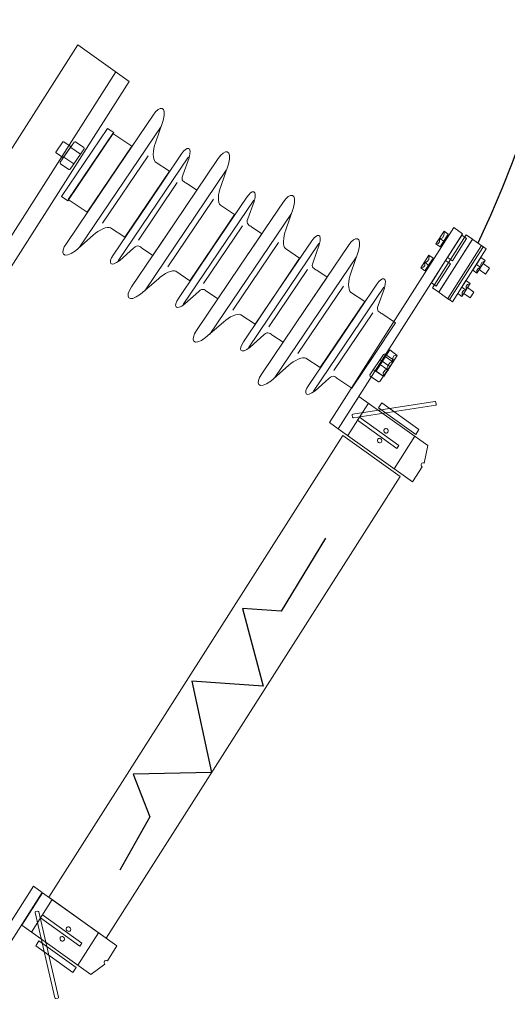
# Model space of a CAD drawing. Header units: centimetres. Extents: x -4644 to 5368, y -667 to 1552.
# Tile 18 of 48: x -1753 to -1715, y 335 to 412. Entities that reach past the tile are written whole.
import ezdxf

# ---------------------------------------------------------------- set-up
doc = ezdxf.new("R2010")
doc.units = ezdxf.units.CM
doc.header["$MEASUREMENT"] = 0
doc.layers.get('0').update_dxf_attribs({"linetype": 'CONTINUOUS'})
doc.layers.add('Warstwa 1', color=7, linetype='CONTINUOUS')

msp = doc.modelspace()

# ---------------------------------------------------------------- linework, layer by layer
at = {"color": 10}
for points, knots in [([(-1988.193, 412.494), (-1997.94, 480.54), (-1847.041, 445.031), (-1806.746, 445.026), (-1806.746, 445.026), (-1732.708, 445.017), (-1695.015, 441.346), (-1717.072, 394.518)], [0, 0, 0, 0, 0.333333, 0.333333, 0.333333, 0.333333, 1, 1, 1, 1]), ([(-1729.05, 371.298), (-1729.05, 371.298), (-1732.523, 365.549), (-1732.523, 365.549), (-1732.523, 365.549), (-1732.523, 365.549), (-1735.578, 365.763), (-1735.578, 365.763), (-1735.578, 365.763), (-1735.578, 365.763), (-1733.957, 359.659), (-1733.957, 359.659), (-1733.957, 359.659), (-1733.957, 359.659), (-1739.56, 360.05), (-1739.56, 360.05), (-1739.56, 360.05), (-1739.56, 360.05), (-1738.015, 352.862), (-1738.015, 352.862), (-1738.015, 352.862), (-1738.015, 352.862), (-1744.164, 352.747), (-1744.164, 352.747), (-1744.164, 352.747), (-1744.164, 352.747), (-1742.863, 349.389), (-1742.863, 349.389), (-1742.863, 349.389), (-1742.863, 349.389), (-1745.203, 345.195), (-1745.203, 345.195)], [0, 0, 0, 0, 0.111111, 0.111111, 0.111111, 0.111111, 0.222222, 0.222222, 0.222222, 0.222222, 0.333333, 0.333333, 0.333333, 0.333333, 0.444444, 0.444444, 0.444444, 0.444444, 0.555556, 0.555556, 0.555556, 0.555556, 0.666667, 0.666667, 0.666667, 0.666667, 0.777778, 0.777778, 0.777778, 0.777778, 1, 1, 1, 1])]:
    msp.add_open_spline(points, degree=3, knots=knots, dxfattribs=at)
at = {"layer": 'Warstwa 1', "color": 250, "lineweight": 70}
msp.add_open_spline([(-2181.252, -624.773), (-2181.252, -624.773), (-2181.252, 905.007), (-2181.252, 905.007), (-2181.252, 905.007), (-2181.252, 905.007), (-1129.835, 905.007), (-1129.835, 905.007), (-1129.835, 905.007), (-1129.835, 905.007), (-1129.835, -624.773), (-1129.835, -624.773), (-1129.835, -624.773), (-1129.835, -624.773), (-2181.252, -624.773), (-2181.252, -624.773)], degree=3, knots=[0, 0, 0, 0, 0.2, 0.2, 0.2, 0.2, 0.4, 0.4, 0.4, 0.4, 0.6, 0.6, 0.6, 0.6, 1, 1, 1, 1], dxfattribs=at)
at = {"layer": 'Warstwa 1', "color": 7, "lineweight": 9}
for points, knots in [([(-1781.049, 349.772), (-1781.049, 349.772), (-1744.481, 407.225), (-1744.481, 407.225), (-1744.481, 407.225), (-1744.481, 407.225), (-1748.5, 410.097), (-1748.5, 410.097), (-1748.5, 410.097), (-1748.5, 410.097), (-1785.067, 352.645), (-1785.067, 352.645), (-1785.067, 352.645), (-1785.067, 352.645), (-1781.049, 349.772), (-1781.049, 349.772)], [0, 0, 0, 0, 0.2, 0.2, 0.2, 0.2, 0.4, 0.4, 0.4, 0.4, 0.6, 0.6, 0.6, 0.6, 1, 1, 1, 1]), ([(-1746.006, 399.532), (-1746.006, 399.532), (-1749.414, 394.482), (-1749.414, 394.482), (-1749.414, 394.482), (-1749.947, 393.707), (-1749.696, 393.171), (-1748.707, 393.915), (-1748.707, 393.915), (-1748.707, 393.915), (-1747.307, 395.13), (-1747.307, 395.13), (-1747.307, 395.13), (-1746.872, 395.555), (-1746.156, 395.854), (-1745.938, 395.712), (-1745.938, 395.712), (-1745.938, 395.712), (-1744.825, 394.969), (-1744.825, 394.969), (-1744.825, 394.969), (-1744.825, 394.969), (-1743.071, 397.57), (-1743.071, 397.57), (-1743.071, 397.57), (-1743.071, 397.57), (-1741.316, 400.17), (-1741.316, 400.17), (-1741.316, 400.17), (-1741.316, 400.17), (-1742.428, 400.913), (-1742.428, 400.913), (-1742.428, 400.913), (-1742.642, 401.061), (-1742.635, 401.833), (-1742.404, 402.394), (-1742.404, 402.394), (-1742.404, 402.394), (-1741.804, 404.144), (-1741.804, 404.144), (-1741.804, 404.144), (-1741.487, 405.337), (-1742.079, 405.365), (-1742.598, 404.582), (-1742.598, 404.582), (-1742.598, 404.582), (-1746.006, 399.532), (-1746.006, 399.532)], [0, 0, 0, 0, 0.076923, 0.076923, 0.076923, 0.076923, 0.153846, 0.153846, 0.153846, 0.153846, 0.230769, 0.230769, 0.230769, 0.230769, 0.307692, 0.307692, 0.307692, 0.307692, 0.384615, 0.384615, 0.384615, 0.384615, 0.461538, 0.461538, 0.461538, 0.461538, 0.538462, 0.538462, 0.538462, 0.538462, 0.615385, 0.615385, 0.615385, 0.615385, 0.692308, 0.692308, 0.692308, 0.692308, 0.769231, 0.769231, 0.769231, 0.769231, 0.846154, 0.846154, 0.846154, 0.846154, 1, 1, 1, 1]), ([(-1749.308, 397.844), (-1749.308, 397.844), (-1745.693, 403.205), (-1745.693, 403.205), (-1745.693, 403.205), (-1745.693, 403.205), (-1746.176, 403.527), (-1746.176, 403.527), (-1746.176, 403.527), (-1746.176, 403.527), (-1749.791, 398.167), (-1749.791, 398.167), (-1749.791, 398.167), (-1749.791, 398.167), (-1749.308, 397.844), (-1749.308, 397.844)], [0, 0, 0, 0, 0.2, 0.2, 0.2, 0.2, 0.4, 0.4, 0.4, 0.4, 0.6, 0.6, 0.6, 0.6, 1, 1, 1, 1]), ([(-1747.771, 396.937), (-1747.771, 396.937), (-1744.267, 402.133), (-1744.267, 402.133), (-1744.267, 402.133), (-1744.267, 402.133), (-1745.771, 403.138), (-1745.771, 403.138), (-1745.771, 403.138), (-1745.771, 403.138), (-1749.275, 397.941), (-1749.275, 397.941), (-1749.275, 397.941), (-1749.275, 397.941), (-1747.771, 396.937), (-1747.771, 396.937)], [0, 0, 0, 0, 0.2, 0.2, 0.2, 0.2, 0.4, 0.4, 0.4, 0.4, 0.6, 0.6, 0.6, 0.6, 1, 1, 1, 1]), ([(-1749.695, 401.257), (-1749.695, 401.257), (-1750.208, 401.604), (-1750.208, 401.604), (-1750.208, 401.604), (-1750.233, 401.621), (-1750.243, 401.65), (-1750.23, 401.669), (-1750.23, 401.669), (-1750.23, 401.669), (-1749.685, 402.467), (-1749.685, 402.467), (-1749.685, 402.467), (-1749.672, 402.486), (-1749.641, 402.488), (-1749.616, 402.471), (-1749.616, 402.471), (-1749.616, 402.471), (-1749.103, 402.123), (-1749.103, 402.123), (-1749.103, 402.123), (-1749.078, 402.106), (-1749.068, 402.077), (-1749.081, 402.058), (-1749.081, 402.058), (-1749.081, 402.058), (-1749.627, 401.26), (-1749.627, 401.26), (-1749.627, 401.26), (-1749.64, 401.241), (-1749.671, 401.239), (-1749.695, 401.257)], [0, 0, 0, 0, 0.111111, 0.111111, 0.111111, 0.111111, 0.222222, 0.222222, 0.222222, 0.222222, 0.333333, 0.333333, 0.333333, 0.333333, 0.444444, 0.444444, 0.444444, 0.444444, 0.555556, 0.555556, 0.555556, 0.555556, 0.666667, 0.666667, 0.666667, 0.666667, 0.777778, 0.777778, 0.777778, 0.777778, 1, 1, 1, 1]), ([(-1749.21, 400.301), (-1749.21, 400.301), (-1749.88, 400.756), (-1749.88, 400.756), (-1749.88, 400.756), (-1749.913, 400.778), (-1749.918, 400.827), (-1749.893, 400.865), (-1749.893, 400.865), (-1749.893, 400.865), (-1748.809, 402.449), (-1748.809, 402.449), (-1748.809, 402.449), (-1748.783, 402.486), (-1748.736, 402.499), (-1748.703, 402.477), (-1748.703, 402.477), (-1748.703, 402.477), (-1748.033, 402.023), (-1748.033, 402.023), (-1748.033, 402.023), (-1748, 402.001), (-1747.995, 401.952), (-1748.021, 401.915), (-1748.021, 401.915), (-1748.021, 401.915), (-1749.104, 400.33), (-1749.104, 400.33), (-1749.104, 400.33), (-1749.13, 400.292), (-1749.178, 400.279), (-1749.21, 400.301)], [0, 0, 0, 0, 0.111111, 0.111111, 0.111111, 0.111111, 0.222222, 0.222222, 0.222222, 0.222222, 0.333333, 0.333333, 0.333333, 0.333333, 0.444444, 0.444444, 0.444444, 0.444444, 0.555556, 0.555556, 0.555556, 0.555556, 0.666667, 0.666667, 0.666667, 0.666667, 0.777778, 0.777778, 0.777778, 0.777778, 1, 1, 1, 1]), ([(-1743.046, 397.555), (-1743.046, 397.555), (-1745.733, 393.574), (-1745.733, 393.574), (-1745.733, 393.574), (-1746.152, 392.962), (-1745.975, 392.554), (-1745.214, 393.152), (-1745.214, 393.152), (-1745.214, 393.152), (-1744.131, 394.124), (-1744.131, 394.124), (-1744.131, 394.124), (-1743.794, 394.463), (-1743.596, 394.196), (-1743.436, 394.092), (-1743.436, 394.092), (-1743.436, 394.092), (-1742.621, 393.548), (-1742.621, 393.548), (-1742.621, 393.548), (-1742.621, 393.548), (-1740.89, 396.114), (-1740.89, 396.114), (-1740.89, 396.114), (-1740.89, 396.114), (-1739.164, 398.672), (-1739.164, 398.672), (-1739.164, 398.672), (-1739.164, 398.672), (-1739.979, 399.216), (-1739.979, 399.216), (-1739.979, 399.216), (-1740.136, 399.325), (-1740.454, 399.413), (-1740.266, 399.852), (-1740.266, 399.852), (-1740.266, 399.852), (-1739.772, 401.217), (-1739.772, 401.217), (-1739.772, 401.217), (-1739.503, 402.145), (-1739.95, 402.155), (-1740.36, 401.537), (-1740.36, 401.537), (-1740.36, 401.537), (-1743.046, 397.555), (-1743.046, 397.555)], [0, 0, 0, 0, 0.076923, 0.076923, 0.076923, 0.076923, 0.153846, 0.153846, 0.153846, 0.153846, 0.230769, 0.230769, 0.230769, 0.230769, 0.307692, 0.307692, 0.307692, 0.307692, 0.384615, 0.384615, 0.384615, 0.384615, 0.461538, 0.461538, 0.461538, 0.461538, 0.538462, 0.538462, 0.538462, 0.538462, 0.615385, 0.615385, 0.615385, 0.615385, 0.692308, 0.692308, 0.692308, 0.692308, 0.769231, 0.769231, 0.769231, 0.769231, 0.846154, 0.846154, 0.846154, 0.846154, 1, 1, 1, 1]), ([(-1740.883, 396.111), (-1740.883, 396.111), (-1744.291, 391.06), (-1744.291, 391.06), (-1744.291, 391.06), (-1744.823, 390.285), (-1744.572, 389.75), (-1743.583, 390.494), (-1743.583, 390.494), (-1743.583, 390.494), (-1742.183, 391.709), (-1742.183, 391.709), (-1742.183, 391.709), (-1741.748, 392.134), (-1741.033, 392.433), (-1740.814, 392.291), (-1740.814, 392.291), (-1740.814, 392.291), (-1739.702, 391.548), (-1739.702, 391.548), (-1739.702, 391.548), (-1739.702, 391.548), (-1737.947, 394.148), (-1737.947, 394.148), (-1737.947, 394.148), (-1737.947, 394.148), (-1736.192, 396.749), (-1736.192, 396.749), (-1736.192, 396.749), (-1736.192, 396.749), (-1737.305, 397.492), (-1737.305, 397.492), (-1737.305, 397.492), (-1737.519, 397.64), (-1737.512, 398.412), (-1737.281, 398.973), (-1737.281, 398.973), (-1737.281, 398.973), (-1736.681, 400.723), (-1736.681, 400.723), (-1736.681, 400.723), (-1736.364, 401.916), (-1736.955, 401.944), (-1737.475, 401.161), (-1737.475, 401.161), (-1737.475, 401.161), (-1740.883, 396.111), (-1740.883, 396.111)], [0, 0, 0, 0, 0.076923, 0.076923, 0.076923, 0.076923, 0.153846, 0.153846, 0.153846, 0.153846, 0.230769, 0.230769, 0.230769, 0.230769, 0.307692, 0.307692, 0.307692, 0.307692, 0.384615, 0.384615, 0.384615, 0.384615, 0.461538, 0.461538, 0.461538, 0.461538, 0.538462, 0.538462, 0.538462, 0.538462, 0.615385, 0.615385, 0.615385, 0.615385, 0.692308, 0.692308, 0.692308, 0.692308, 0.769231, 0.769231, 0.769231, 0.769231, 0.846154, 0.846154, 0.846154, 0.846154, 1, 1, 1, 1]), ([(-1737.923, 394.134), (-1737.923, 394.134), (-1740.609, 390.153), (-1740.609, 390.153), (-1740.609, 390.153), (-1741.029, 389.541), (-1740.852, 389.133), (-1740.09, 389.731), (-1740.09, 389.731), (-1740.09, 389.731), (-1739.008, 390.703), (-1739.008, 390.703), (-1739.008, 390.703), (-1738.671, 391.042), (-1738.473, 390.775), (-1738.312, 390.671), (-1738.312, 390.671), (-1738.312, 390.671), (-1737.498, 390.127), (-1737.498, 390.127), (-1737.498, 390.127), (-1737.498, 390.127), (-1735.767, 392.693), (-1735.767, 392.693), (-1735.767, 392.693), (-1735.767, 392.693), (-1734.041, 395.25), (-1734.041, 395.25), (-1734.041, 395.25), (-1734.041, 395.25), (-1734.856, 395.795), (-1734.856, 395.795), (-1734.856, 395.795), (-1735.013, 395.903), (-1735.33, 395.992), (-1735.143, 396.431), (-1735.143, 396.431), (-1735.143, 396.431), (-1734.648, 397.796), (-1734.648, 397.796), (-1734.648, 397.796), (-1734.38, 398.724), (-1734.826, 398.733), (-1735.236, 398.116), (-1735.236, 398.116), (-1735.236, 398.116), (-1737.923, 394.134), (-1737.923, 394.134)], [0, 0, 0, 0, 0.076923, 0.076923, 0.076923, 0.076923, 0.153846, 0.153846, 0.153846, 0.153846, 0.230769, 0.230769, 0.230769, 0.230769, 0.307692, 0.307692, 0.307692, 0.307692, 0.384615, 0.384615, 0.384615, 0.384615, 0.461538, 0.461538, 0.461538, 0.461538, 0.538462, 0.538462, 0.538462, 0.538462, 0.615385, 0.615385, 0.615385, 0.615385, 0.692308, 0.692308, 0.692308, 0.692308, 0.769231, 0.769231, 0.769231, 0.769231, 0.846154, 0.846154, 0.846154, 0.846154, 1, 1, 1, 1]), ([(-1735.767, 392.694), (-1735.767, 392.694), (-1739.175, 387.644), (-1739.175, 387.644), (-1739.175, 387.644), (-1739.707, 386.869), (-1739.456, 386.334), (-1738.467, 387.077), (-1738.467, 387.077), (-1738.467, 387.077), (-1737.067, 388.292), (-1737.067, 388.292), (-1737.067, 388.292), (-1736.632, 388.718), (-1735.916, 389.016), (-1735.698, 388.875), (-1735.698, 388.875), (-1735.698, 388.875), (-1734.586, 388.132), (-1734.586, 388.132), (-1734.586, 388.132), (-1734.586, 388.132), (-1732.831, 390.732), (-1732.831, 390.732), (-1732.831, 390.732), (-1732.831, 390.732), (-1731.076, 393.333), (-1731.076, 393.333), (-1731.076, 393.333), (-1731.076, 393.333), (-1732.189, 394.076), (-1732.189, 394.076), (-1732.189, 394.076), (-1732.403, 394.223), (-1732.396, 394.996), (-1732.165, 395.557), (-1732.165, 395.557), (-1732.165, 395.557), (-1731.564, 397.307), (-1731.564, 397.307), (-1731.564, 397.307), (-1731.247, 398.499), (-1731.839, 398.528), (-1732.359, 397.745), (-1732.359, 397.745), (-1732.359, 397.745), (-1735.767, 392.694), (-1735.767, 392.694)], [0, 0, 0, 0, 0.076923, 0.076923, 0.076923, 0.076923, 0.153846, 0.153846, 0.153846, 0.153846, 0.230769, 0.230769, 0.230769, 0.230769, 0.307692, 0.307692, 0.307692, 0.307692, 0.384615, 0.384615, 0.384615, 0.384615, 0.461538, 0.461538, 0.461538, 0.461538, 0.538462, 0.538462, 0.538462, 0.538462, 0.615385, 0.615385, 0.615385, 0.615385, 0.692308, 0.692308, 0.692308, 0.692308, 0.769231, 0.769231, 0.769231, 0.769231, 0.846154, 0.846154, 0.846154, 0.846154, 1, 1, 1, 1]), ([(-1732.807, 390.717), (-1732.807, 390.717), (-1735.493, 386.736), (-1735.493, 386.736), (-1735.493, 386.736), (-1735.912, 386.125), (-1735.735, 385.717), (-1734.974, 386.315), (-1734.974, 386.315), (-1734.974, 386.315), (-1733.891, 387.287), (-1733.891, 387.287), (-1733.891, 387.287), (-1733.554, 387.626), (-1733.357, 387.359), (-1733.196, 387.255), (-1733.196, 387.255), (-1733.196, 387.255), (-1732.381, 386.711), (-1732.381, 386.711), (-1732.381, 386.711), (-1732.381, 386.711), (-1730.65, 389.276), (-1730.65, 389.276), (-1730.65, 389.276), (-1730.65, 389.276), (-1728.925, 391.834), (-1728.925, 391.834), (-1728.925, 391.834), (-1728.925, 391.834), (-1729.739, 392.378), (-1729.739, 392.378), (-1729.739, 392.378), (-1729.897, 392.487), (-1730.214, 392.576), (-1730.027, 393.015), (-1730.027, 393.015), (-1730.027, 393.015), (-1729.532, 394.38), (-1729.532, 394.38), (-1729.532, 394.38), (-1729.264, 395.308), (-1729.71, 395.317), (-1730.12, 394.699), (-1730.12, 394.699), (-1730.12, 394.699), (-1732.807, 390.717), (-1732.807, 390.717)], [0, 0, 0, 0, 0.076923, 0.076923, 0.076923, 0.076923, 0.153846, 0.153846, 0.153846, 0.153846, 0.230769, 0.230769, 0.230769, 0.230769, 0.307692, 0.307692, 0.307692, 0.307692, 0.384615, 0.384615, 0.384615, 0.384615, 0.461538, 0.461538, 0.461538, 0.461538, 0.538462, 0.538462, 0.538462, 0.538462, 0.615385, 0.615385, 0.615385, 0.615385, 0.692308, 0.692308, 0.692308, 0.692308, 0.769231, 0.769231, 0.769231, 0.769231, 0.846154, 0.846154, 0.846154, 0.846154, 1, 1, 1, 1]), ([(-1730.651, 389.278), (-1730.651, 389.278), (-1734.059, 384.228), (-1734.059, 384.228), (-1734.059, 384.228), (-1734.591, 383.453), (-1734.34, 382.918), (-1733.351, 383.661), (-1733.351, 383.661), (-1733.351, 383.661), (-1731.951, 384.876), (-1731.951, 384.876), (-1731.951, 384.876), (-1731.516, 385.301), (-1730.8, 385.6), (-1730.582, 385.458), (-1730.582, 385.458), (-1730.582, 385.458), (-1729.47, 384.715), (-1729.47, 384.715), (-1729.47, 384.715), (-1729.47, 384.715), (-1727.715, 387.315), (-1727.715, 387.315), (-1727.715, 387.315), (-1727.715, 387.315), (-1725.96, 389.916), (-1725.96, 389.916), (-1725.96, 389.916), (-1725.96, 389.916), (-1727.073, 390.66), (-1727.073, 390.66), (-1727.073, 390.66), (-1727.287, 390.807), (-1727.28, 391.58), (-1727.048, 392.141), (-1727.048, 392.141), (-1727.048, 392.141), (-1726.448, 393.89), (-1726.448, 393.89), (-1726.448, 393.89), (-1726.131, 395.083), (-1726.723, 395.112), (-1727.243, 394.328), (-1727.243, 394.328), (-1727.243, 394.328), (-1730.651, 389.278), (-1730.651, 389.278)], [0, 0, 0, 0, 0.076923, 0.076923, 0.076923, 0.076923, 0.153846, 0.153846, 0.153846, 0.153846, 0.230769, 0.230769, 0.230769, 0.230769, 0.307692, 0.307692, 0.307692, 0.307692, 0.384615, 0.384615, 0.384615, 0.384615, 0.461538, 0.461538, 0.461538, 0.461538, 0.538462, 0.538462, 0.538462, 0.538462, 0.615385, 0.615385, 0.615385, 0.615385, 0.692308, 0.692308, 0.692308, 0.692308, 0.769231, 0.769231, 0.769231, 0.769231, 0.846154, 0.846154, 0.846154, 0.846154, 1, 1, 1, 1]), ([(-1728.733, 380.393), (-1728.733, 380.393), (-1718.964, 395.741), (-1718.964, 395.741), (-1718.964, 395.741), (-1718.964, 395.741), (-1718.274, 395.248), (-1718.274, 395.248), (-1718.274, 395.248), (-1718.274, 395.248), (-1728.043, 379.9), (-1728.043, 379.9), (-1728.043, 379.9), (-1728.043, 379.9), (-1728.733, 380.393), (-1728.733, 380.393)], [0, 0, 0, 0, 0.2, 0.2, 0.2, 0.2, 0.4, 0.4, 0.4, 0.4, 0.6, 0.6, 0.6, 0.6, 1, 1, 1, 1]), ([(-1720.631, 391.005), (-1720.631, 391.005), (-1717.983, 395.166), (-1717.983, 395.166), (-1717.983, 395.166), (-1717.983, 395.166), (-1717.485, 394.81), (-1717.485, 394.81), (-1717.485, 394.81), (-1717.485, 394.81), (-1720.133, 390.649), (-1720.133, 390.649), (-1720.133, 390.649), (-1720.133, 390.649), (-1720.631, 391.005), (-1720.631, 391.005)], [0, 0, 0, 0, 0.2, 0.2, 0.2, 0.2, 0.4, 0.4, 0.4, 0.4, 0.6, 0.6, 0.6, 0.6, 1, 1, 1, 1]), ([(-1720.034, 394.209), (-1720.034, 394.209), (-1719.393, 395.216), (-1719.393, 395.216), (-1719.393, 395.216), (-1719.393, 395.216), (-1719.72, 395.449), (-1719.72, 395.449), (-1719.72, 395.449), (-1719.72, 395.449), (-1720.361, 394.442), (-1720.361, 394.442), (-1720.361, 394.442), (-1720.361, 394.442), (-1720.034, 394.209), (-1720.034, 394.209)], [0, 0, 0, 0, 0.2, 0.2, 0.2, 0.2, 0.4, 0.4, 0.4, 0.4, 0.6, 0.6, 0.6, 0.6, 1, 1, 1, 1]), ([(-1718.33, 395.134), (-1718.33, 395.134), (-1719.447, 393.378), (-1719.447, 393.378), (-1719.447, 393.378), (-1719.447, 393.378), (-1719.073, 393.111), (-1719.073, 393.111), (-1719.073, 393.111), (-1719.073, 393.111), (-1717.956, 394.867), (-1717.956, 394.867), (-1717.956, 394.867), (-1717.956, 394.867), (-1718.33, 395.134), (-1718.33, 395.134)], [0, 0, 0, 0, 0.2, 0.2, 0.2, 0.2, 0.4, 0.4, 0.4, 0.4, 0.6, 0.6, 0.6, 0.6, 1, 1, 1, 1]), ([(-1720.121, 390.696), (-1720.121, 390.696), (-1717.522, 394.779), (-1717.522, 394.779), (-1717.522, 394.779), (-1717.508, 394.802), (-1717.477, 394.807), (-1717.454, 394.79), (-1717.454, 394.79), (-1717.454, 394.79), (-1716.691, 394.245), (-1716.691, 394.245), (-1716.691, 394.245), (-1716.668, 394.228), (-1716.661, 394.196), (-1716.675, 394.174), (-1716.675, 394.174), (-1716.675, 394.174), (-1719.274, 390.091), (-1719.274, 390.091), (-1719.274, 390.091), (-1719.288, 390.068), (-1719.319, 390.063), (-1719.343, 390.08), (-1719.343, 390.08), (-1719.343, 390.08), (-1720.105, 390.625), (-1720.105, 390.625), (-1720.105, 390.625), (-1720.128, 390.641), (-1720.135, 390.674), (-1720.121, 390.696)], [0, 0, 0, 0, 0.111111, 0.111111, 0.111111, 0.111111, 0.222222, 0.222222, 0.222222, 0.222222, 0.333333, 0.333333, 0.333333, 0.333333, 0.444444, 0.444444, 0.444444, 0.444444, 0.555556, 0.555556, 0.555556, 0.555556, 0.666667, 0.666667, 0.666667, 0.666667, 0.777778, 0.777778, 0.777778, 0.777778, 1, 1, 1, 1]), ([(-1719.074, 389.888), (-1719.074, 389.888), (-1716.419, 394.06), (-1716.419, 394.06), (-1716.419, 394.06), (-1716.419, 394.06), (-1716.771, 394.311), (-1716.771, 394.311), (-1716.771, 394.311), (-1716.771, 394.311), (-1719.426, 390.14), (-1719.426, 390.14), (-1719.426, 390.14), (-1719.426, 390.14), (-1719.074, 389.888), (-1719.074, 389.888)], [0, 0, 0, 0, 0.2, 0.2, 0.2, 0.2, 0.4, 0.4, 0.4, 0.4, 0.6, 0.6, 0.6, 0.6, 1, 1, 1, 1]), ([(-1721.231, 392.329), (-1721.231, 392.329), (-1720.59, 393.336), (-1720.59, 393.336), (-1720.59, 393.336), (-1720.59, 393.336), (-1720.917, 393.569), (-1720.917, 393.569), (-1720.917, 393.569), (-1720.917, 393.569), (-1721.557, 392.563), (-1721.557, 392.563), (-1721.557, 392.563), (-1721.557, 392.563), (-1721.231, 392.329), (-1721.231, 392.329)], [0, 0, 0, 0, 0.2, 0.2, 0.2, 0.2, 0.4, 0.4, 0.4, 0.4, 0.6, 0.6, 0.6, 0.6, 1, 1, 1, 1]), ([(-1719.6, 393.138), (-1719.6, 393.138), (-1720.718, 391.382), (-1720.718, 391.382), (-1720.718, 391.382), (-1720.718, 391.382), (-1720.344, 391.114), (-1720.344, 391.114), (-1720.344, 391.114), (-1720.344, 391.114), (-1719.227, 392.87), (-1719.227, 392.87), (-1719.227, 392.87), (-1719.227, 392.87), (-1719.6, 393.138), (-1719.6, 393.138)], [0, 0, 0, 0, 0.2, 0.2, 0.2, 0.2, 0.4, 0.4, 0.4, 0.4, 0.6, 0.6, 0.6, 0.6, 1, 1, 1, 1]), ([(-1717.145, 392.144), (-1717.145, 392.144), (-1716.505, 393.15), (-1716.505, 393.15), (-1716.505, 393.15), (-1716.505, 393.15), (-1716.831, 393.384), (-1716.831, 393.384), (-1716.831, 393.384), (-1716.831, 393.384), (-1717.471, 392.377), (-1717.471, 392.377), (-1717.471, 392.377), (-1717.471, 392.377), (-1717.145, 392.144), (-1717.145, 392.144)], [0, 0, 0, 0, 0.2, 0.2, 0.2, 0.2, 0.4, 0.4, 0.4, 0.4, 0.6, 0.6, 0.6, 0.6, 1, 1, 1, 1]), ([(-1716.957, 392.43), (-1716.957, 392.43), (-1716.658, 392.9), (-1716.658, 392.9), (-1716.658, 392.9), (-1716.658, 392.9), (-1716.167, 392.55), (-1716.167, 392.55), (-1716.167, 392.55), (-1716.167, 392.55), (-1716.466, 392.079), (-1716.466, 392.079), (-1716.466, 392.079), (-1716.466, 392.079), (-1716.957, 392.43), (-1716.957, 392.43)], [0, 0, 0, 0, 0.2, 0.2, 0.2, 0.2, 0.4, 0.4, 0.4, 0.4, 0.6, 0.6, 0.6, 0.6, 1, 1, 1, 1]), ([(-1727.691, 387.301), (-1727.691, 387.301), (-1730.377, 383.32), (-1730.377, 383.32), (-1730.377, 383.32), (-1730.796, 382.708), (-1730.619, 382.3), (-1729.858, 382.899), (-1729.858, 382.899), (-1729.858, 382.899), (-1728.775, 383.871), (-1728.775, 383.871), (-1728.775, 383.871), (-1728.438, 384.21), (-1728.24, 383.942), (-1728.08, 383.839), (-1728.08, 383.839), (-1728.08, 383.839), (-1726.988, 383.109), (-1726.988, 383.109), (-1726.988, 383.109), (-1726.988, 383.109), (-1725.257, 385.675), (-1725.257, 385.675), (-1725.257, 385.675), (-1725.257, 385.675), (-1723.531, 388.233), (-1723.531, 388.233), (-1723.531, 388.233), (-1723.531, 388.233), (-1724.623, 388.962), (-1724.623, 388.962), (-1724.623, 388.962), (-1724.78, 389.071), (-1725.098, 389.159), (-1724.911, 389.599), (-1724.911, 389.599), (-1724.911, 389.599), (-1724.416, 390.963), (-1724.416, 390.963), (-1724.416, 390.963), (-1724.148, 391.892), (-1724.594, 391.9), (-1725.004, 391.283), (-1725.004, 391.283), (-1725.004, 391.283), (-1727.691, 387.301), (-1727.691, 387.301)], [0, 0, 0, 0, 0.076923, 0.076923, 0.076923, 0.076923, 0.153846, 0.153846, 0.153846, 0.153846, 0.230769, 0.230769, 0.230769, 0.230769, 0.307692, 0.307692, 0.307692, 0.307692, 0.384615, 0.384615, 0.384615, 0.384615, 0.461538, 0.461538, 0.461538, 0.461538, 0.538462, 0.538462, 0.538462, 0.538462, 0.615385, 0.615385, 0.615385, 0.615385, 0.692308, 0.692308, 0.692308, 0.692308, 0.769231, 0.769231, 0.769231, 0.769231, 0.846154, 0.846154, 0.846154, 0.846154, 1, 1, 1, 1]), ([(-1718.323, 390.322), (-1718.323, 390.322), (-1717.683, 391.328), (-1717.683, 391.328), (-1717.683, 391.328), (-1717.683, 391.328), (-1718.009, 391.562), (-1718.009, 391.562), (-1718.009, 391.562), (-1718.009, 391.562), (-1718.65, 390.555), (-1718.65, 390.555), (-1718.65, 390.555), (-1718.65, 390.555), (-1718.323, 390.322), (-1718.323, 390.322)], [0, 0, 0, 0, 0.2, 0.2, 0.2, 0.2, 0.4, 0.4, 0.4, 0.4, 0.6, 0.6, 0.6, 0.6, 1, 1, 1, 1]), ([(-1718.171, 390.544), (-1718.171, 390.544), (-1717.871, 391.015), (-1717.871, 391.015), (-1717.871, 391.015), (-1717.871, 391.015), (-1717.381, 390.664), (-1717.381, 390.664), (-1717.381, 390.664), (-1717.381, 390.664), (-1717.68, 390.194), (-1717.68, 390.194), (-1717.68, 390.194), (-1717.68, 390.194), (-1718.171, 390.544), (-1718.171, 390.544)], [0, 0, 0, 0, 0.2, 0.2, 0.2, 0.2, 0.4, 0.4, 0.4, 0.4, 0.6, 0.6, 0.6, 0.6, 1, 1, 1, 1]), ([(-1724.378, 385.779), (-1724.378, 385.779), (-1723.705, 385.33), (-1723.705, 385.33), (-1723.705, 385.33), (-1723.672, 385.308), (-1723.666, 385.259), (-1723.692, 385.221), (-1723.692, 385.221), (-1723.692, 385.221), (-1724.764, 383.629), (-1724.764, 383.629), (-1724.764, 383.629), (-1724.79, 383.591), (-1724.838, 383.578), (-1724.87, 383.6), (-1724.87, 383.6), (-1724.87, 383.6), (-1725.544, 384.049), (-1725.544, 384.049), (-1725.544, 384.049), (-1725.576, 384.071), (-1725.582, 384.12), (-1725.557, 384.158), (-1725.557, 384.158), (-1725.557, 384.158), (-1724.485, 385.75), (-1724.485, 385.75), (-1724.485, 385.75), (-1724.459, 385.788), (-1724.411, 385.801), (-1724.378, 385.779)], [0, 0, 0, 0, 0.111111, 0.111111, 0.111111, 0.111111, 0.222222, 0.222222, 0.222222, 0.222222, 0.333333, 0.333333, 0.333333, 0.333333, 0.444444, 0.444444, 0.444444, 0.444444, 0.555556, 0.555556, 0.555556, 0.555556, 0.666667, 0.666667, 0.666667, 0.666667, 0.777778, 0.777778, 0.777778, 0.777778, 1, 1, 1, 1]), ([(-1725.054, 384.449), (-1725.054, 384.449), (-1723.998, 386.109), (-1723.998, 386.109), (-1723.998, 386.109), (-1723.998, 386.109), (-1723.4, 385.682), (-1723.4, 385.682), (-1723.4, 385.682), (-1723.4, 385.682), (-1724.456, 384.022), (-1724.456, 384.022), (-1724.456, 384.022), (-1724.456, 384.022), (-1725.054, 384.449), (-1725.054, 384.449)], [0, 0, 0, 0, 0.2, 0.2, 0.2, 0.2, 0.4, 0.4, 0.4, 0.4, 0.6, 0.6, 0.6, 0.6, 1, 1, 1, 1]), ([(-1728.04, 379.902), (-1728.04, 379.902), (-1726.415, 382.455), (-1726.415, 382.455), (-1726.415, 382.455), (-1726.415, 382.455), (-1721.002, 378.586), (-1721.002, 378.586), (-1721.002, 378.586), (-1721.002, 378.586), (-1721.287, 377.193), (-1721.287, 377.193), (-1721.287, 377.193), (-1721.364, 377.239), (-1721.459, 377.22), (-1721.505, 377.148), (-1721.505, 377.148), (-1721.553, 377.073), (-1721.529, 376.965), (-1721.45, 376.909), (-1721.45, 376.909), (-1721.45, 376.909), (-1722.202, 375.728), (-1722.202, 375.728), (-1722.202, 375.728), (-1722.202, 375.728), (-1728.04, 379.902), (-1728.04, 379.902)], [0, 0, 0, 0, 0.125, 0.125, 0.125, 0.125, 0.25, 0.25, 0.25, 0.25, 0.375, 0.375, 0.375, 0.375, 0.5, 0.5, 0.5, 0.5, 0.625, 0.625, 0.625, 0.625, 0.75, 0.75, 0.75, 0.75, 1, 1, 1, 1]), ([(-1726.95, 380.982), (-1726.95, 380.982), (-1726.91, 380.808), (-1726.91, 380.808), (-1726.91, 380.808), (-1726.903, 380.774), (-1726.87, 380.751), (-1726.838, 380.756), (-1726.838, 380.756), (-1726.838, 380.756), (-1720.384, 381.758), (-1720.384, 381.758), (-1720.384, 381.758), (-1720.352, 381.762), (-1720.332, 381.794), (-1720.34, 381.827), (-1720.34, 381.827), (-1720.34, 381.827), (-1720.38, 382.002), (-1720.38, 382.002), (-1720.38, 382.002), (-1720.388, 382.035), (-1720.42, 382.059), (-1720.452, 382.054), (-1720.452, 382.054), (-1720.452, 382.054), (-1726.906, 381.052), (-1726.906, 381.052), (-1726.906, 381.052), (-1726.938, 381.047), (-1726.958, 381.016), (-1726.95, 380.982)], [0, 0, 0, 0, 0.111111, 0.111111, 0.111111, 0.111111, 0.222222, 0.222222, 0.222222, 0.222222, 0.333333, 0.333333, 0.333333, 0.333333, 0.444444, 0.444444, 0.444444, 0.444444, 0.555556, 0.555556, 0.555556, 0.555556, 0.666667, 0.666667, 0.666667, 0.666667, 0.777778, 0.777778, 0.777778, 0.777778, 1, 1, 1, 1]), ([(-1721.708, 379.855), (-1721.708, 379.855), (-1721.956, 379.464), (-1721.956, 379.464), (-1721.956, 379.464), (-1721.956, 379.464), (-1724.878, 381.552), (-1724.878, 381.552), (-1724.878, 381.552), (-1724.878, 381.552), (-1724.629, 381.943), (-1724.629, 381.943), (-1724.629, 381.943), (-1724.629, 381.943), (-1721.708, 379.855), (-1721.708, 379.855)], [0, 0, 0, 0, 0.2, 0.2, 0.2, 0.2, 0.4, 0.4, 0.4, 0.4, 0.6, 0.6, 0.6, 0.6, 1, 1, 1, 1]), ([(-1726.525, 380.571), (-1726.525, 380.571), (-1726.372, 380.812), (-1726.372, 380.812), (-1726.372, 380.812), (-1726.372, 380.812), (-1723.278, 378.6), (-1723.278, 378.6), (-1723.278, 378.6), (-1723.278, 378.6), (-1723.431, 378.36), (-1723.431, 378.36), (-1723.431, 378.36), (-1723.431, 378.36), (-1726.525, 380.571), (-1726.525, 380.571)], [0, 0, 0, 0, 0.2, 0.2, 0.2, 0.2, 0.4, 0.4, 0.4, 0.4, 0.6, 0.6, 0.6, 0.6, 1, 1, 1, 1]), ([(-1724.142, 379.638), (-1724.193, 379.559), (-1724.301, 379.542), (-1724.383, 379.601), (-1724.383, 379.601), (-1724.466, 379.66), (-1724.492, 379.773), (-1724.441, 379.852), (-1724.441, 379.852), (-1724.39, 379.932), (-1724.282, 379.949), (-1724.2, 379.89), (-1724.2, 379.89), (-1724.117, 379.831), (-1724.091, 379.719), (-1724.142, 379.638)], [0, 0, 0, 0, 0.2, 0.2, 0.2, 0.2, 0.4, 0.4, 0.4, 0.4, 0.6, 0.6, 0.6, 0.6, 1, 1, 1, 1]), ([(-1746.297, 339.831), (-1746.297, 339.831), (-1723.171, 376.164), (-1723.171, 376.164), (-1723.171, 376.164), (-1723.171, 376.164), (-1727.675, 379.384), (-1727.675, 379.384), (-1727.675, 379.384), (-1727.675, 379.384), (-1750.801, 343.051), (-1750.801, 343.051), (-1750.801, 343.051), (-1750.801, 343.051), (-1746.297, 339.831), (-1746.297, 339.831)], [0, 0, 0, 0, 0.2, 0.2, 0.2, 0.2, 0.4, 0.4, 0.4, 0.4, 0.6, 0.6, 0.6, 0.6, 1, 1, 1, 1]), ([(-1724.632, 378.868), (-1724.683, 378.788), (-1724.791, 378.771), (-1724.874, 378.83), (-1724.874, 378.83), (-1724.957, 378.889), (-1724.983, 379.002), (-1724.932, 379.082), (-1724.932, 379.082), (-1724.881, 379.162), (-1724.773, 379.179), (-1724.69, 379.119), (-1724.69, 379.119), (-1724.608, 379.06), (-1724.582, 378.947), (-1724.632, 378.868)], [0, 0, 0, 0, 0.2, 0.2, 0.2, 0.2, 0.4, 0.4, 0.4, 0.4, 0.6, 0.6, 0.6, 0.6, 1, 1, 1, 1]), ([(-1751.999, 343.918), (-1751.999, 343.918), (-1761.753, 328.594), (-1761.753, 328.594), (-1761.753, 328.594), (-1761.753, 328.594), (-1761.063, 328.101), (-1761.063, 328.101), (-1761.063, 328.101), (-1761.063, 328.101), (-1751.309, 343.424), (-1751.309, 343.424), (-1751.309, 343.424), (-1751.309, 343.424), (-1751.999, 343.918), (-1751.999, 343.918)], [0, 0, 0, 0, 0.2, 0.2, 0.2, 0.2, 0.4, 0.4, 0.4, 0.4, 0.6, 0.6, 0.6, 0.6, 1, 1, 1, 1]), ([(-1751.279, 343.405), (-1751.279, 343.405), (-1752.905, 340.852), (-1752.905, 340.852), (-1752.905, 340.852), (-1752.905, 340.852), (-1747.492, 336.983), (-1747.492, 336.983), (-1747.492, 336.983), (-1747.492, 336.983), (-1746.38, 337.785), (-1746.38, 337.785), (-1746.38, 337.785), (-1746.449, 337.843), (-1746.469, 337.943), (-1746.423, 338.015), (-1746.423, 338.015), (-1746.375, 338.091), (-1746.272, 338.107), (-1746.193, 338.052), (-1746.193, 338.052), (-1746.193, 338.052), (-1745.442, 339.232), (-1745.442, 339.232), (-1745.442, 339.232), (-1745.442, 339.232), (-1751.279, 343.405), (-1751.279, 343.405)], [0, 0, 0, 0, 0.125, 0.125, 0.125, 0.125, 0.25, 0.25, 0.25, 0.25, 0.375, 0.375, 0.375, 0.375, 0.5, 0.5, 0.5, 0.5, 0.625, 0.625, 0.625, 0.625, 0.75, 0.75, 0.75, 0.75, 1, 1, 1, 1]), ([(-1751.817, 341.93), (-1751.817, 341.93), (-1751.649, 341.956), (-1751.649, 341.956), (-1751.649, 341.956), (-1751.617, 341.961), (-1751.584, 341.938), (-1751.577, 341.904), (-1751.577, 341.904), (-1751.577, 341.904), (-1750.036, 335.188), (-1750.036, 335.188), (-1750.036, 335.188), (-1750.028, 335.154), (-1750.048, 335.123), (-1750.08, 335.118), (-1750.08, 335.118), (-1750.08, 335.118), (-1750.248, 335.092), (-1750.248, 335.092), (-1750.248, 335.092), (-1750.28, 335.087), (-1750.312, 335.11), (-1750.32, 335.143), (-1750.32, 335.143), (-1750.32, 335.143), (-1751.861, 341.86), (-1751.861, 341.86), (-1751.861, 341.86), (-1751.869, 341.893), (-1751.849, 341.925), (-1751.817, 341.93)], [0, 0, 0, 0, 0.111111, 0.111111, 0.111111, 0.111111, 0.222222, 0.222222, 0.222222, 0.222222, 0.333333, 0.333333, 0.333333, 0.333333, 0.444444, 0.444444, 0.444444, 0.444444, 0.555556, 0.555556, 0.555556, 0.555556, 0.666667, 0.666667, 0.666667, 0.666667, 0.777778, 0.777778, 0.777778, 0.777778, 1, 1, 1, 1]), ([(-1751.298, 341.666), (-1751.298, 341.666), (-1751.451, 341.425), (-1751.451, 341.425), (-1751.451, 341.425), (-1751.451, 341.425), (-1748.357, 339.214), (-1748.357, 339.214), (-1748.357, 339.214), (-1748.357, 339.214), (-1748.204, 339.454), (-1748.204, 339.454), (-1748.204, 339.454), (-1748.204, 339.454), (-1751.298, 341.666), (-1751.298, 341.666)], [0, 0, 0, 0, 0.2, 0.2, 0.2, 0.2, 0.4, 0.4, 0.4, 0.4, 0.6, 0.6, 0.6, 0.6, 1, 1, 1, 1]), ([(-1749.099, 340.444), (-1749.048, 340.524), (-1749.074, 340.637), (-1749.156, 340.696), (-1749.156, 340.696), (-1749.239, 340.755), (-1749.347, 340.738), (-1749.398, 340.659), (-1749.398, 340.659), (-1749.448, 340.578), (-1749.423, 340.466), (-1749.34, 340.407), (-1749.34, 340.407), (-1749.257, 340.348), (-1749.15, 340.365), (-1749.099, 340.444)], [0, 0, 0, 0, 0.2, 0.2, 0.2, 0.2, 0.4, 0.4, 0.4, 0.4, 0.6, 0.6, 0.6, 0.6, 1, 1, 1, 1]), ([(-1748.646, 337.531), (-1748.646, 337.531), (-1748.894, 337.141), (-1748.894, 337.141), (-1748.894, 337.141), (-1748.894, 337.141), (-1751.816, 339.229), (-1751.816, 339.229), (-1751.816, 339.229), (-1751.816, 339.229), (-1751.568, 339.619), (-1751.568, 339.619), (-1751.568, 339.619), (-1751.568, 339.619), (-1748.646, 337.531), (-1748.646, 337.531)], [0, 0, 0, 0, 0.2, 0.2, 0.2, 0.2, 0.4, 0.4, 0.4, 0.4, 0.6, 0.6, 0.6, 0.6, 1, 1, 1, 1]), ([(-1749.589, 339.674), (-1749.538, 339.754), (-1749.564, 339.866), (-1749.647, 339.925), (-1749.647, 339.925), (-1749.73, 339.984), (-1749.838, 339.968), (-1749.889, 339.887), (-1749.889, 339.887), (-1749.939, 339.808), (-1749.914, 339.695), (-1749.831, 339.636), (-1749.831, 339.636), (-1749.748, 339.577), (-1749.64, 339.594), (-1749.589, 339.674)], [0, 0, 0, 0, 0.2, 0.2, 0.2, 0.2, 0.4, 0.4, 0.4, 0.4, 0.6, 0.6, 0.6, 0.6, 1, 1, 1, 1])]:
    msp.add_open_spline(points, degree=3, knots=knots, dxfattribs=at)
at = {"layer": 'Warstwa 1', "color": 250, "lineweight": 9}
for points in [[(-1782.094, 350.52), (-1782.094, 350.52), (-1745.527, 407.971), (-1745.527, 407.971)], [(-1748.37, 394.19), (-1748.37, 394.19), (-1741.969, 403.675), (-1741.969, 403.675)], [(-1748.29, 401.502), (-1748.29, 401.502), (-1749.071, 402.033), (-1749.071, 402.033)], [(-1748.837, 400.757), (-1748.837, 400.757), (-1749.602, 401.276), (-1749.602, 401.276)], [(-1746.568, 396.07), (-1746.568, 396.07), (-1742.981, 401.385), (-1742.981, 401.385)], [(-1745.344, 393.113), (-1745.344, 393.113), (-1739.813, 401.309), (-1739.813, 401.309)], [(-1743.247, 390.769), (-1743.247, 390.769), (-1736.845, 400.254), (-1736.845, 400.254)], [(-1743.748, 394.754), (-1743.748, 394.754), (-1740.693, 399.282), (-1740.693, 399.282)], [(-1741.444, 392.649), (-1741.444, 392.649), (-1737.858, 397.964), (-1737.858, 397.964)], [(-1740.22, 389.692), (-1740.22, 389.692), (-1734.69, 397.888), (-1734.69, 397.888)], [(-1738.131, 387.352), (-1738.131, 387.352), (-1731.729, 396.838), (-1731.729, 396.838)], [(-1738.624, 391.333), (-1738.624, 391.333), (-1735.569, 395.861), (-1735.569, 395.861)], [(-1720.037, 394.864), (-1720.037, 394.864), (-1719.658, 394.858), (-1719.695, 395.431)], [(-1736.328, 389.233), (-1736.328, 389.233), (-1732.742, 394.548), (-1732.742, 394.548)], [(-1735.104, 386.275), (-1735.104, 386.275), (-1729.574, 394.472), (-1729.574, 394.472)], [(-1720.339, 394.42), (-1720.339, 394.42), (-1720.026, 394.414), (-1720.057, 394.887)], [(-1719.749, 394.658), (-1719.749, 394.658), (-1720.064, 394.883), (-1720.064, 394.883)], [(-1721.24, 392.989), (-1721.24, 392.989), (-1720.86, 392.982), (-1720.897, 393.556)], [(-1733.015, 383.936), (-1733.015, 383.936), (-1726.613, 393.421), (-1726.613, 393.421)], [(-1721.547, 392.551), (-1721.547, 392.551), (-1721.124, 392.584), (-1721.264, 392.966)], [(-1720.92, 392.76), (-1720.92, 392.76), (-1721.259, 393.002), (-1721.259, 393.002)], [(-1716.84, 392.596), (-1716.84, 392.596), (-1717.179, 392.838), (-1717.179, 392.838)], [(-1716.81, 392.671), (-1716.81, 392.671), (-1716.951, 392.967), (-1716.539, 393.096)], [(-1733.508, 387.917), (-1733.508, 387.917), (-1730.453, 392.444), (-1730.453, 392.444)], [(-1717.137, 392.186), (-1717.137, 392.186), (-1717.278, 392.481), (-1716.867, 392.61)], [(-1731.212, 385.816), (-1731.212, 385.816), (-1727.626, 391.131), (-1727.626, 391.131)], [(-1717.673, 391.321), (-1717.673, 391.321), (-1718.106, 391.331), (-1717.99, 390.824)], [(-1729.988, 382.859), (-1729.988, 382.859), (-1724.458, 391.055), (-1724.458, 391.055)], [(-1717.999, 390.831), (-1717.999, 390.831), (-1718.432, 390.84), (-1718.315, 390.334)], [(-1718.007, 390.819), (-1718.007, 390.819), (-1718.321, 391.044), (-1718.321, 391.044)], [(-1728.392, 384.5), (-1728.392, 384.5), (-1725.337, 389.028), (-1725.337, 389.028)], [(-1723.784, 385.195), (-1723.784, 385.195), (-1723.836, 385.738), (-1723.457, 385.694)], [(-1724.749, 385.32), (-1724.749, 385.32), (-1723.98, 384.808), (-1723.98, 384.808)], [(-1723.751, 385.16), (-1723.751, 385.16), (-1724.349, 385.588), (-1724.349, 385.588)], [(-1725.29, 384.571), (-1725.29, 384.571), (-1724.505, 384.047), (-1724.505, 384.047)], [(-1724.083, 384.488), (-1724.083, 384.488), (-1724.682, 384.916), (-1724.682, 384.916)], [(-1724.18, 384.617), (-1724.18, 384.617), (-1724.638, 384.438), (-1724.491, 384.072)], [(-1727.291, 379.367), (-1727.291, 379.367), (-1725.666, 381.92), (-1725.666, 381.92)], [(-1722.024, 379.316), (-1722.024, 379.316), (-1723.649, 376.762), (-1723.649, 376.762)], [(-1750.531, 342.87), (-1750.531, 342.87), (-1752.156, 340.317), (-1752.156, 340.317)], [(-1748.514, 337.713), (-1748.514, 337.713), (-1746.888, 340.267), (-1746.888, 340.267)]]:
    msp.add_open_spline(points, degree=3, dxfattribs=at)
msp.add_open_spline([(-1724.159, 384.547), (-1724.176, 384.577), (-1724.212, 384.691), (-1724.193, 384.72), (-1724.193, 384.72), (-1724.206, 384.729), (-1724.189, 384.726), (-1724.201, 384.735), (-1724.201, 384.735), (-1724.133, 384.843), (-1724.093, 385.006), (-1723.98, 385.083), (-1723.98, 385.083), (-1723.949, 385.104), (-1723.84, 385.175), (-1723.825, 385.199), (-1723.825, 385.199), (-1723.825, 385.199), (-1723.815, 385.201), (-1723.815, 385.201), (-1723.815, 385.201), (-1723.815, 385.201), (-1723.809, 385.196), (-1723.809, 385.196), (-1723.809, 385.196), (-1723.809, 385.196), (-1723.805, 385.202), (-1723.805, 385.202), (-1723.805, 385.202), (-1723.805, 385.202), (-1723.795, 385.203), (-1723.795, 385.203), (-1723.795, 385.203), (-1723.789, 385.199), (-1723.772, 385.196), (-1723.766, 385.192)], degree=3, knots=[0, 0, 0, 0, 0.1, 0.1, 0.1, 0.1, 0.2, 0.2, 0.2, 0.2, 0.3, 0.3, 0.3, 0.3, 0.4, 0.4, 0.4, 0.4, 0.5, 0.5, 0.5, 0.5, 0.6, 0.6, 0.6, 0.6, 0.7, 0.7, 0.7, 0.7, 0.8, 0.8, 0.8, 0.8, 1, 1, 1, 1], dxfattribs=at)

doc.saveas('drawing.dxf')
